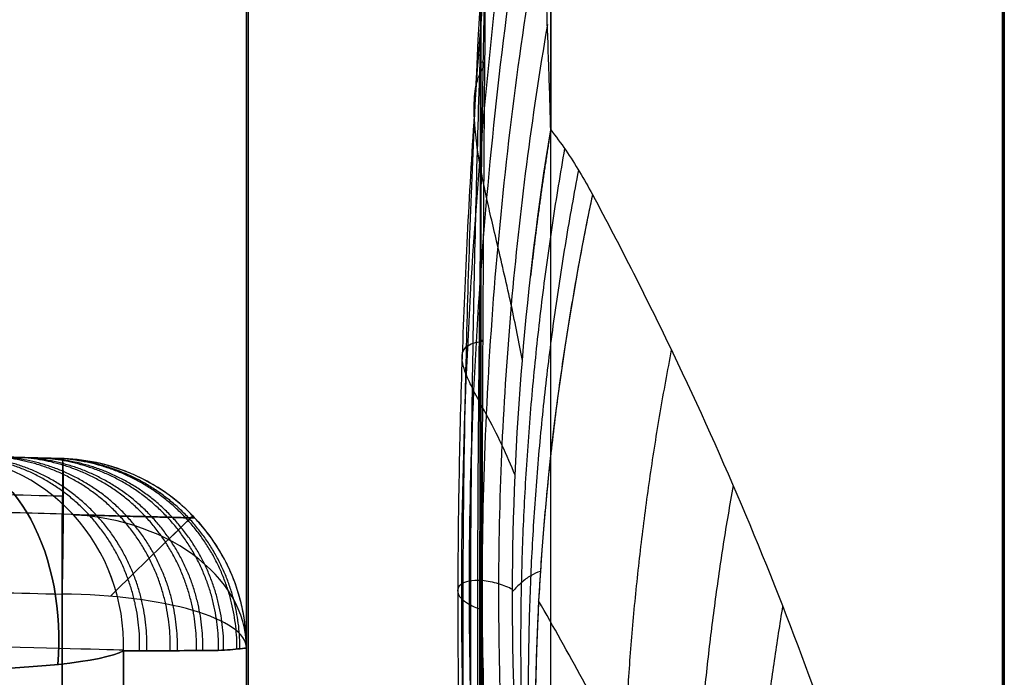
# Model space of a CAD drawing. Header units: centimetres. Extents: x -11 to 25.4, y -15 to 20.7.
# Tile 222 of 256: x 14.25 to 14.51, y -0.256 to -0.083. Entities that reach past the tile are written whole.
import ezdxf

# ---------------------------------------------------------------- set-up
doc = ezdxf.new("R2010")
doc.units = ezdxf.units.CM
doc.layers.add('Default', color=7, linetype='Continuous', true_color=0x000000)

msp = doc.modelspace()

# ---------------------------------------------------------------- linework, layer by layer
at = {"layer": 'Default'}
for p, q in [((14.51, -6.349820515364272, 6.349817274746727), (14.51, 1.198134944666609, -1.198138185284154)), ((14.31, 0.3181980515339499, 0.3181980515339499), (14.31, -0.31819805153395, -0.31819805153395)), ((14.31, -0.3181980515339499, 0.3181980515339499), (14.31, 0.31819805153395, -0.31819805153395)), ((14.26130884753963, -0.1987249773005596, 1.37618630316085), (14.05869115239, -0.1934192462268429, 1.37618630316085)), ((14.26130884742, -0.1987249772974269, -1.3537099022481), (14.0586911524, -0.1934192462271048, -1.3537099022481)), ((14.2613088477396, -0.1987249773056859, 0.8804866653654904), (14.05869115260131, -0.1934192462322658, 0.8782889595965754)), ((14.31, -0.2487043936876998, 1.674132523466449), (14.31, -1.674132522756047, 0.2487043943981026)), ((14.31, -0.5371543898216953, -1.385682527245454), (14.31, -0.248704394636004, -1.674132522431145))]:
    msp.add_line(p, q, dxfattribs=at)
at = {"layer": 'Default', "extrusion": (1, 0, 0)}
for centre, radius, start, end in [((-3.92060922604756e-16, 1.256073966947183e-16, 14.3719318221), 2.199999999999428, 225.4753440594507, 45), ((-1.379715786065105e-12, 1.367679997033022e-11, 14.39028331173), 2.187951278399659, 225.4753440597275, 44.9999999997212), ((-1.379518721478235e-12, 1.367652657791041e-11, 14.39028331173), 2.18795127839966, 44.9999999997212, 92.93354095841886), ((-1.077626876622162e-12, -9.902301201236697e-13, 14.31), 1.69250512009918, 188.4498996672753, 261.5501002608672), ((0, 0, 14.31), 0.8734610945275, 251.3190534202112, 253.4567927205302)]:
    msp.add_arc(centre, radius, start, end, dxfattribs=at)
at = {"layer": 'Default', "extrusion": (-0.9999999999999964, -7.937144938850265e-08, 3.298516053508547e-08)}
msp.add_arc((6.241935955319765e-06, 4.130646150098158e-06, -14.50956411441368), 1.705848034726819, 135.0002076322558, 17.06149344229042, dxfattribs=at)
at = {"layer": 'Default', "extrusion": (-0.9999999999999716, -2.28320702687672e-07, 7.007324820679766e-08)}
msp.add_arc((7.926163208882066e-06, 2.432594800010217e-06, -14.50999959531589), 1.694425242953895, 72.93909684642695, 17.0616225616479, dxfattribs=at)
at = {"layer": 'Default', "extrusion": (-1, 0, 0)}
for centre, radius, start, end in [((0, 0, -14.51), 1.694430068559, 72.93896169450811, 17.06154366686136), ((-0.07690026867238, 2.999014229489, -14.310430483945), 0.8000000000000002, 271.4688779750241, 315.0000267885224), ((3.676823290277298e-11, -1.174005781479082e-10, -14.26130884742), 0.8234782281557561, 286.5432072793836, 288.6809465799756), ((1.668887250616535e-13, 6.750155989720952e-14, -14.31), 1.692505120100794, 8.449899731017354, 81.55010031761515), ((-4.477151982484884e-11, 1.457257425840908e-10, -14.30999999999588), 0.8734610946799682, 286.5432072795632, 288.6809465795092)]:
    msp.add_arc(centre, radius, start, end, dxfattribs=at)
at = {"layer": 'Default', "extrusion": (-0.9999999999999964, -7.937144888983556e-08, 3.298516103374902e-08)}
msp.add_arc((6.241935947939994e-06, 4.130646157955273e-06, -14.50956411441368), 1.705848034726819, 72.93871225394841, 135.0002076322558, dxfattribs=at)
at = {"layer": 'Default', "extrusion": (0.3554738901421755, -0.3407125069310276, -0.8703753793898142)}
msp.add_arc((10.37292091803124, 10.81315226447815, 3.251677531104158), 0.8000913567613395, 213.1202429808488, 231.6632158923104, dxfattribs=at)
at = {"layer": 'Default', "extrusion": (-0.330296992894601, 0.4462612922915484, 0.8317179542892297)}
msp.add_arc((-12.08274402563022, 8.957021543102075, -3.019459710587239), 0.8000000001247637, 316.8809881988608, 334.0731124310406, dxfattribs=at)
at = {"layer": 'Default', "extrusion": (0.2328647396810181, -0.006097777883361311, 0.9724900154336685)}
msp.add_arc((0.12466066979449, -14.27441781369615, 1.497377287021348), 0.05000000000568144, 269.6881910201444, 1.605035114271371e-08, dxfattribs=at)
at = {"layer": 'Default', "extrusion": (0.7755554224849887, -0.02030863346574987, 0.6309527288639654)}
msp.add_arc((0.1246606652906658, -10.42877640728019, 9.861123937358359), 0.04999999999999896, 265.0578157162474, 359.9999999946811, dxfattribs=at)
at = {"layer": 'Default', "extrusion": (-0.232864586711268, 0.006097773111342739, 0.9724900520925)}
msp.add_arc((-0.1246606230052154, 14.27441804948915, -1.497375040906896), 0.04999999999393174, 89.6893612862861, 179.9999980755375, dxfattribs=at)
at = {"layer": 'Default', "extrusion": (0.7755554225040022, -0.02030863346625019, -0.6309527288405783)}
msp.add_arc((0.1246606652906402, 10.42877640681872, 9.86112393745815), 0.0499999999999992, 2.904521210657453e-06, 94.94194763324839, dxfattribs=at)
at = {"layer": 'Default'}
for centre, radius, start, end in [((14.25999999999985, -0.2487078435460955, -0.8373044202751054), 0.05000000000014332, 7.969833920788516e-10, 88.4999999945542), ((14.26, -0.2487078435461, -1.255813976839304), 0.04999999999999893, 0.001976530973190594, 88.49999999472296), ((14.25999999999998, -0.2487078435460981, 0.8804866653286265), 0.05000000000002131, 1.143663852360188e-09, 88.49999962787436), ((14.26, -0.2487078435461, 1.277405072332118), 0.04999999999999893, 0.001977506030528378, 88.49999981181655)]:
    msp.add_arc(centre, radius, start, end, dxfattribs=at)
at = {"layer": 'Default', "extrusion": (-0.9995985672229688, 0.02617539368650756, -0.01084219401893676)}
msp.add_arc((-0.1246604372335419, 0.7258076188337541, -14.27033200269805), 0.05000000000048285, 180.0000000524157, 224.9837352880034, dxfattribs=at)
at = {"layer": 'Default', "extrusion": (0.9994666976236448, -0.02617195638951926, -0.01952816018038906)}
msp.add_arc((0.1246606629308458, -0.5586414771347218, 14.27525529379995), 0.05000000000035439, 5.079981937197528e-10, 73.42749601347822, dxfattribs=at)
at = {"layer": 'Default', "extrusion": (2.215045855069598e-12, 0.7071067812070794, 0.7071067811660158)}
msp.add_arc((-14.26000000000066, 0.7984610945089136, 0.4467350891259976), 0.0500000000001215, 180.0000000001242, 268.4999999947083, dxfattribs=at)
at = {"layer": 'Default', "extrusion": (-0.6977904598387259, 0.7163019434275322, 1.055933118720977e-11)}
msp.add_arc((-10.04091975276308, -0.8373044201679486, -10.12864186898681), 0.04999999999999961, 113.1117141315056, 180.0000000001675, dxfattribs=at)
at = {"layer": 'Default', "extrusion": (0.6977904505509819, -0.7163019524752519, 1.978829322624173e-09)}
msp.add_arc((10.0409198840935, 0.880486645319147, 10.12864174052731), 0.04999999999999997, 325.1057037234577, 359.9999998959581, dxfattribs=at)
at = {"layer": 'Default', "extrusion": (-2.627479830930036e-12, -0.9586052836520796, 0.2847383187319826)}
msp.add_arc((14.26000000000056, -0.8734610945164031), 0.05000000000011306, 5.139776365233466e-11, 88.49999999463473, dxfattribs=at)
at = {"layer": 'Default', "extrusion": (7.138572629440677e-07, 0.9913144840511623, 0.1315127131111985)}
msp.add_arc((-14.22892166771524, 1.885330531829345, 6.305812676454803e-05), 0.04999999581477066, 91.50000359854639, 166.409660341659, dxfattribs=at)
at = {"layer": 'Default', "extrusion": (-1.113203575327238e-09, 0.9913180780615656, -0.1314856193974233)}
msp.add_arc((-14.22892148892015, -1.885331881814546, -1.023041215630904e-08), 0.04999999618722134, 193.5905113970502, 268.5000016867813, dxfattribs=at)
at = {"layer": 'Default', "extrusion": (0.02617694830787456, 0.9996573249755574, -2.834538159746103e-15)}
msp.add_arc((-14.23053469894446, 1.868963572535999, 0.1246606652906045), 0.05000000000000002, 91.70570671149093, 166.5295337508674, dxfattribs=at)
at = {"layer": 'Default', "extrusion": (-0.02617694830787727, -0.9996573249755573, 4.307318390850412e-15)}
msp.add_arc((14.23053469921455, -1.868963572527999, -0.1246606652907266), 0.05, 271.7057065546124, 346.5295245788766, dxfattribs=at)
at = {"layer": 'Default', "extrusion": (-0.9999999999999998, 6.342599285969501e-10, 2.132489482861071e-08)}
msp.add_arc((1.435887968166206e-08, 1.173336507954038e-07, -14.27752152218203), 1.897080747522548, 277.5554488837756, 314.4681836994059, dxfattribs=at)
at = {"layer": 'Default', "extrusion": (-0.9999999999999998, 2.162114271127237e-08, -2.867767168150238e-09)}
msp.add_arc((-1.213800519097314e-07, -1.609901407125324e-08, -14.27752152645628), 1.897080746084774, 7.555448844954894, 82.44458720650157, dxfattribs=at)
at = {"layer": 'Default'}
for points, degree in [([(14.37192918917, 0.05639268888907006, 2.199277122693), (14.37191029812, 0.04373436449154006, 2.19960170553), (14.37187726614, 0.01843436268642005, 2.200852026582), (14.37182601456, -0.01938608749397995, 2.204526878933), (14.37177352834, -0.05698905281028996, 2.209992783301), (14.37172001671, -0.09429033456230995, 2.217237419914), (14.37166568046, -0.1312058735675, 2.226244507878), (14.37161076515, -0.1676526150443, 2.236993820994), (14.3715554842, -0.2035480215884, 2.249461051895), (14.37150002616, -0.2388108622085, 2.263617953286), (14.37144456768, -0.2733618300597, 2.27943263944), (14.37138928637, -0.3071233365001, 2.296869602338), (14.37133437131, -0.3400191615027, 2.315889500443), (14.37128003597, -0.3719750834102, 2.336449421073), (14.37122652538, -0.4029193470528, 2.358503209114), (14.37117403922, -0.4327825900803, 2.38200157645), (14.37112278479, -0.4614967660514, 2.406891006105), (14.37108974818, -0.4798313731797, 2.424375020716), (14.37107085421, -0.4887856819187, 2.433329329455)], 3), ([(14.39028331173, -0.1119740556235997, 2.185084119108), (14.39013097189, -0.1060473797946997, 2.185739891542), (14.38979787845, -0.09478761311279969, 2.18698142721), (14.38924731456, -0.07982253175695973, 2.188588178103), (14.38872183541, -0.06633482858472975, 2.189889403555), (14.38817603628, -0.05415383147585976, 2.191022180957), (14.38757990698, -0.04318376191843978, 2.192050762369), (14.38699041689, -0.0332911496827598, 2.192925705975), (14.38641968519, -0.02438143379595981, 2.193665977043), (14.38584199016, -0.01637649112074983, 2.194321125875), (14.38527280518, -0.009156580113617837, 2.194890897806), (14.38472957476, -0.002631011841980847, 2.195376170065), (14.38417422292, 0.003269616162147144, 2.195820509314), (14.38361706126, 0.008613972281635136, 2.196221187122), (14.3830633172, 0.01345892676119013, 2.19658069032), (14.3825320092, 0.01785603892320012, 2.19689206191), (14.38204806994, 0.02185540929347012, 2.197148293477), (14.38155542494, 0.02548909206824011, 2.197388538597), (14.3810656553, 0.0287921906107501, 2.197607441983), (14.3805819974, 0.0317960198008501, 2.197805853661), (14.3801169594, 0.0345310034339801, 2.197979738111), (14.37970061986, 0.03702876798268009, 2.198119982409), (14.37924749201, 0.03929345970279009, 2.198265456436), (14.37876948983, 0.04134660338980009, 2.198408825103), (14.37828189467, 0.04320829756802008, 2.19854274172), (14.37789652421, 0.04492516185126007, 2.198632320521), (14.37752574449, 0.04649330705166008, 2.19871193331), (14.3771023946, 0.04790362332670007, 2.198800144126), (14.37669515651, 0.04918541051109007, 2.198875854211), (14.37636566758, 0.05037047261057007, 2.198926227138), (14.37614830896, 0.05149162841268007, 2.198948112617), (14.37566081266, 0.05240577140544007, 2.199030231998), (14.37480916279, 0.05301442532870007, 2.199156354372), (14.37461635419, 0.05383522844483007, 2.199159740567), (14.37441000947, 0.05459886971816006, 2.199168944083), (14.37414262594, 0.05526324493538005, 2.199183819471), (14.37374333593, 0.05578298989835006, 2.199213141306), (14.37309302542, 0.05592689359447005, 2.199258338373), (14.37262658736, 0.05602916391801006, 2.199275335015), (14.37230029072, 0.05628398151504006, 2.199277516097), (14.37204961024, 0.05636258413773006, 2.199277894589), (14.37192918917, 0.05639268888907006, 2.199277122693)], 3), ([(14.31, 0, 0.6363961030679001), (14.31, -0.31819805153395, 0.31819805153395), (14.31, -0.6363961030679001)], 2), ([(14.31, -0.6363961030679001), (14.31, -0.31819805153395, -0.31819805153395), (14.31, 0, -0.6363961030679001)], 2), ([(14.39028331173, -0.1119740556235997, 2.185084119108), (14.39164934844, -0.1137273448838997, 2.181837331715), (14.39428152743, -0.1173395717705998, 2.175504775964), (14.39794760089, -0.1230495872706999, 2.166476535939), (14.40021079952, -0.1270333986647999, 2.160772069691), (14.40130015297, -0.1290659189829, 2.15799543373)], 3), ([(14.40130015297, -0.1290659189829, 2.15799543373), (14.40868668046, -0.1428501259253, 2.139167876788), (14.4228274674, -0.1706931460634, 2.100743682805), (14.44208966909, -0.2134247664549, 2.040577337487), (14.45893215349, -0.2563240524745, 1.979037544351), (14.47253633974, -0.2967073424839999, 1.920204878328), (14.48317345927, -0.3339193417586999, 1.865418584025), (14.49100146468, -0.3664445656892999, 1.817325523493), (14.49680359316, -0.3951231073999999, 1.775048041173), (14.50110644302, -0.4206395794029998, 1.737853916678), (14.50428732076, -0.4434828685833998, 1.705263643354), (14.50663168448, -0.4641371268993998, 1.676790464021), (14.50835500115, -0.4829861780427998, 1.651993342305), (14.50920099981, -0.4947968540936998, 1.637501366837), (14.50956420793, -0.5004914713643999, 1.630779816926)], 3), ([(14.0586911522, -0.1934192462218, 0.8782889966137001), (14.15999999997, -0.1960721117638, 0.8793878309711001), (14.26130884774, -0.1987249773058, 0.8804866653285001)], 2), ([(14.26130884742, -0.1987249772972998, -0.8373044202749), (14.23871553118, -0.1981333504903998, -0.836862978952), (14.19358239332, -0.1969514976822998, -0.8359804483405), (14.12604332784, -0.1951829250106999, -0.8346576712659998), (14.08112406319, -0.1940066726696, -0.8337765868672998), (14.05869115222, -0.1934192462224, -0.8333361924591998)], 3), ([(14.23023033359, -0.1979111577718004, -1.868963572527), (14.23409479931, -0.1980123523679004, -1.852824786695), (14.2411886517, -0.1981981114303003, -1.820407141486), (14.24993012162, -0.1984270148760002, -1.771328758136), (14.25674938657, -0.1986055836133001, -1.721892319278), (14.26000446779, -0.1986908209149, -1.688761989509), (14.26130884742, -0.1987249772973, -1.672148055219)], 3), ([(14.26130884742, -0.1987249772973, 1.672148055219), (14.26000443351, -0.1986908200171, 1.688762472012), (14.25674923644, -0.1986055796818, 1.721893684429), (14.24992983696, -0.1984270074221, 1.771330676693), (14.24118799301, -0.1981980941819, 1.820410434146), (14.23409446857, -0.1980123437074, 1.852826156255), (14.23023033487, -0.1979111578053, 1.868963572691)], 3), ([(14.26130884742, -0.1987249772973, -1.672148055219), (14.26130884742, -0.1987249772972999, -1.25472623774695), (14.26130884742, -0.1987249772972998, -0.8373044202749)], 2), ([(14.26130884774, -0.1987249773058, 0.8804866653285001), (14.26130884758, -0.19872497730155, 1.27631736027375), (14.26130884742, -0.1987249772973, 1.672148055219)], 2), ([(14.26130884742, -0.2133646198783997, 0.8451434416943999), (14.1600000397, -0.2107117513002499, 0.8440445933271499), (14.05869123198, -0.2080588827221, 0.8429457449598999)], 2), ([(14.26130884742, -0.8451434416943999, 0.2133646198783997), (14.26130884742, -0.5292540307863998, 0.5292540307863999), (14.26130884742, -0.2133646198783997, 0.8451434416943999)], 2), ([(14.0586911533, -0.2293885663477, -0.7853579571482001), (14.08110087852, -0.2299510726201, -0.7858049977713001), (14.12598921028, -0.2310779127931, -0.7866997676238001), (14.19352682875, -0.2327736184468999, -0.7880439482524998), (14.23869171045, -0.2339077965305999, -0.7889414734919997), (14.26130884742, -0.2344758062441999, -0.7893905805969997)], 3), ([(12.45869115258, -0.2367987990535, -0.7392761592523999), (12.65285328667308, -0.2396962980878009, -0.7436868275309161), (13.04526180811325, -0.2455563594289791, -0.7525915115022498), (13.64600107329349, -0.2545405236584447, -0.7661950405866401), (14.05483080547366, -0.2606636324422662, -0.7754336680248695), (14.26130884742, -0.2637584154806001, -0.7800947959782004)], 3), ([(14.31, -0.2487078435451, 0.8804866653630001), (14.31, -0.24870611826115, 1.2773095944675), (14.31, -0.2487043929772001, 1.674132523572)], 2), ([(14.31, -0.2487043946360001, -1.674132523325), (14.31, -0.2487061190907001, -1.25571847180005), (14.31, -0.2487078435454, -0.8373044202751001)], 2), ([(14.31, -0.8804866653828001, 0.2487078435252), (14.31, -0.56459725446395, 0.5645972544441), (14.31, -0.2487078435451, 0.8804866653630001)], 2)]:
    msp.add_open_spline(points, degree=degree, dxfattribs=at)
for points, knots in [([(14.37451876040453, 0.05413554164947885, 2.199165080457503), (14.37379461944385, 0.004430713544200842, 2.200493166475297), (14.37294275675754, -0.07052553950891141, 2.209561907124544), (14.3722938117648, -0.1679997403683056, 2.235797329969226), (14.37205652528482, -0.2390870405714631, 2.262357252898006), (14.37207468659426, -0.3073293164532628, 2.295552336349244), (14.37234528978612, -0.3719971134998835, 2.334974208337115), (14.37286444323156, -0.4322765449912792, 2.380081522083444), (14.37337193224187, -0.469198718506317, 2.413578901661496), (14.3736647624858, -0.48672332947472, 2.431028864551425)], [0.0001975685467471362, 0.0001975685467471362, 0.0001975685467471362, 0.0001975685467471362, 0.25, 0.375, 0.5, 0.625, 0.75, 0.875, 0.9992343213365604, 0.9992343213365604, 0.9992343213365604, 0.9992343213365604]), ([(14.37628790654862, 0.05082962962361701, 2.198931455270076), (14.37460507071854, 0.002130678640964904, 2.200396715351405), (14.37265621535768, -0.07171311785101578, 2.209554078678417), (14.37126419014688, -0.1682092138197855, 2.235691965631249), (14.37083829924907, -0.2386154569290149, 2.262000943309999), (14.37104489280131, -0.3062549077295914, 2.294773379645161), (14.37187105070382, -0.3703046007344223, 2.333548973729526), (14.37330680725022, -0.4301186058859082, 2.377896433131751), (14.37466111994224, -0.4666620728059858, 2.410749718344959), (14.37543808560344, -0.4840553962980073, 2.427917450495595)], [-0.0006826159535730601, -0.0006826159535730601, -0.0006826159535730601, -0.0006826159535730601, 0.25, 0.375, 0.5, 0.625, 0.75, 0.875, 1.000752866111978, 1.000752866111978, 1.000752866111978, 1.000752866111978]), ([(14.37794019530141, 0.04474981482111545, 2.198619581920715), (14.37511232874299, -0.002316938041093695, 2.200479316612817), (14.37184627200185, -0.07415605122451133, 2.209971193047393), (14.36955771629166, -0.16857416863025, 2.2359242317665), (14.36890320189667, -0.23775653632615, 2.261818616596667), (14.36933907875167, -0.3043211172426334, 2.293843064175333), (14.37084027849, -0.3673880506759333, 2.331512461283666), (14.37337987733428, -0.4260992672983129, 2.374251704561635), (14.37574541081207, -0.461863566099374, 2.405704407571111), (14.37709104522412, -0.4787964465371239, 2.422028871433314)], [0.0002068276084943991, 0.0002068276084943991, 0.0002068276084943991, 0.0002068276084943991, 0.25, 0.375, 0.5, 0.625, 0.75, 0.875, 0.9997584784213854, 0.9997584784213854, 0.9997584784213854, 0.9997584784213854]), ([(14.37994384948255, 0.03556406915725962, 2.198036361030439), (14.37579578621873, -0.009473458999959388, 2.200573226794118), (14.37102363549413, -0.0784578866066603, 2.210651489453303), (14.367718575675, -0.1695152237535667, 2.236304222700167), (14.366807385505, -0.2363793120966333, 2.261399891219), (14.36750172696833, -0.3008771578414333, 2.292058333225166), (14.36976539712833, -0.3621314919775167, 2.327805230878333), (14.37356300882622, -0.4193378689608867, 2.368128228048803), (14.37709140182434, -0.4542578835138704, 2.397663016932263), (14.37909988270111, -0.4708188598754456, 2.412983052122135)], [-8.360027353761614e-05, -8.360027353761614e-05, -8.360027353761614e-05, -8.360027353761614e-05, 0.25, 0.375, 0.5, 0.625, 0.75, 0.875, 1.000143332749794, 1.000143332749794, 1.000143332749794, 1.000143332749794]), ([(14.38238719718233, 0.0190478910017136, 2.196966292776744), (14.37700136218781, -0.02274643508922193, 2.200643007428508), (14.37082141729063, -0.08685191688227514, 2.211553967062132), (14.36656939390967, -0.1717832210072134, 2.2364126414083), (14.365420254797, -0.2343768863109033, 2.259988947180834), (14.366356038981, -0.2950024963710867, 2.2882233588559), (14.36933367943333, -0.3528777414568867, 2.320700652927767), (14.37430883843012, -0.407254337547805, 2.356966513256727), (14.37892590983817, -0.4407048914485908, 2.383339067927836), (14.38155188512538, -0.4566300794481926, 2.396977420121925)], [0.0001654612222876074, 0.0001654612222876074, 0.0001654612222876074, 0.0001654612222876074, 0.25, 0.375, 0.5, 0.625, 0.75, 0.875, 0.9999866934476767, 0.9999866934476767, 0.9999866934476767, 0.9999866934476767]), ([(14.38520154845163, -0.008343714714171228, 2.194947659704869), (14.37918861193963, -0.04526593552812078, 2.200136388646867), (14.37230926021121, -0.1017226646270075, 2.211906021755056), (14.36759702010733, -0.17667057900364, 2.235093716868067), (14.366335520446, -0.2320903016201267, 2.256052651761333), (14.36738800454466, -0.2861013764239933, 2.280383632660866), (14.37071233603, -0.3381265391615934, 2.3077842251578), (14.37626506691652, -0.3876097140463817, 2.337932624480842), (14.38142186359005, -0.4185458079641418, 2.359633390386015), (14.38435651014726, -0.4334216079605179, 2.370820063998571)], [-2.933459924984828e-05, -2.933459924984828e-05, -2.933459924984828e-05, -2.933459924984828e-05, 0.25, 0.375, 0.5, 0.625, 0.75, 0.875, 1.000013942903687, 1.000013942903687, 1.000013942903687, 1.000013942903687]), ([(14.38666296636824, -0.02822171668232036, 2.193345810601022), (14.38082464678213, -0.06178638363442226, 2.199276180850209), (14.374150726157, -0.1129410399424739, 2.211261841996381), (14.36958214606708, -0.1808783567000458, 2.233023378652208), (14.36835864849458, -0.231226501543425, 2.252100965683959), (14.36937472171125, -0.2804942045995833, 2.2737859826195), (14.37259283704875, -0.3282440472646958, 2.297849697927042), (14.37797379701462, -0.3740507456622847, 2.324050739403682), (14.38297536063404, -0.403018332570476, 2.342773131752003), (14.38582269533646, -0.4170468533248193, 2.352401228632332)], [4.301820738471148e-05, 4.301820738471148e-05, 4.301820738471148e-05, 4.301820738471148e-05, 0.25, 0.375, 0.5, 0.625, 0.75, 0.875, 1.000001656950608, 1.000001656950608, 1.000001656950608, 1.000001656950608]), ([(14.38814316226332, -0.05385948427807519, 2.19105120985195), (14.38293818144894, -0.08326901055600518, 2.197515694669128), (14.37699512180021, -0.12786152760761, 2.209333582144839), (14.3729264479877, -0.1870618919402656, 2.229055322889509), (14.37183126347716, -0.2310151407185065, 2.245736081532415), (14.37271950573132, -0.2742298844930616, 2.264217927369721), (14.37556171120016, -0.3164232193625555, 2.284352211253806), (14.38032727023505, -0.3573240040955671, 2.305986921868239), (14.38476458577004, -0.3835468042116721, 2.321301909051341), (14.38729306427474, -0.3963570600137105, 2.329154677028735)], [-0.0001658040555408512, -0.0001658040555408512, -0.0001658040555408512, -0.0001658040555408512, 0.25, 0.375, 0.5, 0.625, 0.75, 0.875, 1.000053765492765, 1.000053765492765, 1.000053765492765, 1.000053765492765]), ([(14.3894062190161, -0.08422358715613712, 2.188109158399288), (14.38521154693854, -0.108816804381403, 2.194723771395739), (14.38042414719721, -0.1459142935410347, 2.205866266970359), (14.37713838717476, -0.1951590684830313, 2.223006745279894), (14.37624166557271, -0.2318381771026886, 2.236964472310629), (14.37693004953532, -0.2680932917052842, 2.251973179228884), (14.37918616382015, -0.303780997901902, 2.267957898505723), (14.38298599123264, -0.3387162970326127, 2.284820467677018), (14.3865319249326, -0.3614284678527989, 2.296599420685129), (14.3885503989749, -0.3726008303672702, 2.302599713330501)], [0.0001897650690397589, 0.0001897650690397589, 0.0001897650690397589, 0.0001897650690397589, 0.25, 0.375, 0.5, 0.625, 0.75, 0.875, 0.9995344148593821, 0.9995344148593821, 0.9995344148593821, 0.9995344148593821]), ([(14.38280811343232, -0.1728187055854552, 2.205834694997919), (14.38194775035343, -0.1681887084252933, 2.207298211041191), (14.38004064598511, -0.1585774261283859, 2.210302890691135), (14.37614383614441, -0.1420133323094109, 2.214966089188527), (14.37317763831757, -0.1293288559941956, 2.217420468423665), (14.37076001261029, -0.1169726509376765, 2.218790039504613), (14.36981088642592, -0.1071382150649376, 2.218714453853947), (14.37035936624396, -0.1006132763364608, 2.218070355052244), (14.37146151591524, -0.09735229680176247, 2.217516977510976), (14.37247802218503, -0.0956742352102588, 2.217224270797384), (14.37306774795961, -0.09461003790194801, 2.217222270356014), (14.37247530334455, -0.09409409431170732, 2.217502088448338), (14.3717181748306, -0.09422828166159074, 2.217531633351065)], [-0.0002989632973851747, -0.0002989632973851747, -0.0002989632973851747, -0.0002989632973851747, 0.0625, 0.125, 0.1875, 0.25, 0.375, 0.5, 0.625, 0.75, 0.875, 0.9999488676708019, 0.9999488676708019, 0.9999488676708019, 0.9999488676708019]), ([(14.38089750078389, -0.2031338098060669, 2.216918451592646), (14.37987007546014, -0.2005522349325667, 2.21892348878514), (14.37760775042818, -0.195278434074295, 2.223080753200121), (14.37305285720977, -0.1865620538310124, 2.22983038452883), (14.36970985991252, -0.1804411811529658, 2.233801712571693), (14.36716846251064, -0.1749651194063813, 2.236543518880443), (14.36657102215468, -0.1711969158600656, 2.237428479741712), (14.36788525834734, -0.1690670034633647, 2.237321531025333), (14.36976658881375, -0.1682089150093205, 2.236970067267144), (14.37145729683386, -0.1678818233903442, 2.23676514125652), (14.3726059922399, -0.1676519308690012, 2.236853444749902), (14.37228936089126, -0.1675251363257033, 2.23727147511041), (14.37160968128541, -0.1675624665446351, 2.237283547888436)], [-0.0006212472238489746, -0.0006212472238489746, -0.0006212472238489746, -0.0006212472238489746, 0.0625, 0.125, 0.1875, 0.25, 0.375, 0.5, 0.625, 0.75, 0.875, 0.9999748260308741, 0.9999748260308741, 0.9999748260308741, 0.9999748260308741]), ([(14.31, -0.2487043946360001, -1.674132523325), (14.30999991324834, -0.2474171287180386, -1.674323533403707), (14.3099025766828, -0.2446824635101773, -1.673971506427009), (14.30933059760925, -0.240130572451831, -1.674083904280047), (14.3083476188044, -0.2356916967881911, -1.674004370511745), (14.30695083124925, -0.2313100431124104, -1.673956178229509), (14.30516161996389, -0.2270883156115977, -1.673880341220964), (14.30299845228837, -0.2230540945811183, -1.673793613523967), (14.30047505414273, -0.2192331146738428, -1.673692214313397), (14.29761089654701, -0.215656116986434, -1.673578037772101), (14.29443162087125, -0.212355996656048, -1.6734517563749), (14.29096438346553, -0.2093606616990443, -1.673314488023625), (14.28723717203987, -0.2066943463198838, -1.673167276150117), (14.28328099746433, -0.204379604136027, -1.673011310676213), (14.27913063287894, -0.2024367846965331, -1.672847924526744), (14.27482203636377, -0.2008821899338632, -1.672678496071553), (14.27039107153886, -0.199728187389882, -1.672504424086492), (14.26587472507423, -0.1989839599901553, -1.672327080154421), (14.26283188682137, -0.1987648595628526, -1.672207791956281), (14.26130884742, -0.1987249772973, -1.672148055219)], [0, 0, 0, 0, 0.04547526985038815, 0.09099115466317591, 0.1365070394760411, 0.1820229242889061, 0.2275388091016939, 0.2730546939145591, 0.3185705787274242, 0.364086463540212, 0.4096023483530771, 0.4551182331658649, 0.5006341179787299, 0.5461500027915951, 0.5916658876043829, 0.637181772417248, 0.6826976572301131, 0.7282135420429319, 0.7737294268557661, 0.7737294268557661, 0.7737294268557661, 0.7737294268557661]), ([(14.31, -0.2487043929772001, 1.674132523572), (14.30999991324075, -0.2474174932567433, 1.674323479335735), (14.30990264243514, -0.2446833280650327, 1.673971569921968), (14.30933070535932, -0.2401311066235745, 1.674083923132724), (14.30834766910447, -0.2356918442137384, 1.674004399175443), (14.30695082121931, -0.2313100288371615, 1.673956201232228), (14.30516174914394, -0.2270886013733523, 1.673880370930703), (14.30299860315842, -0.2230543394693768, 1.673793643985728), (14.30047516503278, -0.2192332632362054, 1.673692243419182), (14.29761098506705, -0.2156562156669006, 1.67357806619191), (14.29443168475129, -0.2123560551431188, 1.673451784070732), (14.29096441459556, -0.2093606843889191, 1.673314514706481), (14.28723716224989, -0.2066943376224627, 1.673167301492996), (14.28328091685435, -0.2043795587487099, 1.673011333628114), (14.27913048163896, -0.2024367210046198, 1.672847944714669), (14.27482188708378, -0.2008821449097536, 1.672678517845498), (14.27039097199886, -0.1997281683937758, 1.672504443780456), (14.26587469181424, -0.1989839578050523, 1.672327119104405), (14.26283187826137, -0.1987648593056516, 1.672207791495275), (14.26130884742, -0.1987249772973, 1.672148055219)], [-0.7737292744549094, -0.7737292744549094, -0.7737292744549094, -0.7737292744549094, -0.7282540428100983, -0.6827381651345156, -0.6372222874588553, -0.5917064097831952, -0.5461905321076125, -0.5006746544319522, -0.4551587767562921, -0.4096428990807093, -0.3641270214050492, -0.3186111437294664, -0.2730952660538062, -0.2275793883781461, -0.1820635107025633, -0.1365476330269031, -0.09103175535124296, -0.04551587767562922, 0, 0, 0, 0]), ([(14.05901781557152, -0.2034177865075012, -0.8033598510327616), (14.08155337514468, -0.2039926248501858, -0.8038226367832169), (14.12660169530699, -0.2051418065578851, -0.8047469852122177), (14.19413999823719, -0.2068649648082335, -0.8061305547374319), (14.23914274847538, -0.20801332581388, -0.8070509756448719), (14.26163272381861, -0.2085872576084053, -0.8075105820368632)], [2.675438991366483e-09, 2.675438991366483e-09, 2.675438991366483e-09, 2.675438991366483e-09, 0.3336711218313, 0.6670044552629, 1.000000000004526, 1.000000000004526, 1.000000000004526, 1.000000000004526]), ([(14.26430878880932, -0.2135495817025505, -1.877221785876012), (14.26575412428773, -0.2135874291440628, -1.871185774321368), (14.27010551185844, -0.2137013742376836, -1.852423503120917), (14.27670462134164, -0.2138741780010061, -1.820806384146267), (14.28358138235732, -0.214054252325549, -1.782098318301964), (14.28942563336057, -0.2142072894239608, -1.742275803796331), (14.29359936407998, -0.2143165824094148, -1.706000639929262), (14.29564417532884, -0.2143701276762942, -1.682801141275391), (14.29636223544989, -0.2143889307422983, -1.673528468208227)], [0.02097548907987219, 0.02097548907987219, 0.02097548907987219, 0.02097548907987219, 0.2094177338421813, 0.6057296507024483, 1.001500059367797, 1.402940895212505, 1.827645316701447, 2.110033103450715, 2.110033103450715, 2.110033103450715, 2.110033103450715]), ([(14.2963622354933, -0.2143889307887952, 1.673528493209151), (14.29585435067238, -0.2143756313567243, 1.680087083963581), (14.29417914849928, -0.2143317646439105, 1.699793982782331), (14.290642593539, -0.2142391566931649, 1.732589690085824), (14.28520685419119, -0.2140968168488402, 1.771828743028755), (14.27854389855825, -0.2139223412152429, 1.811133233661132), (14.27147848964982, -0.2137373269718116, 1.846256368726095), (14.26644336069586, -0.2136054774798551, 1.868307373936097), (14.26430878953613, -0.2135495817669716, 1.877221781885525)], [0.02705308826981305, 0.02705308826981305, 0.02705308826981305, 0.02705308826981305, 0.226789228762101, 0.6275568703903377, 1.028480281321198, 1.42941896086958, 1.837806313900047, 2.116108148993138, 2.116108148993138, 2.116108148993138, 2.116108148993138]), ([(14.38756527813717, -0.2285246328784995, 2.205905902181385), (14.3867114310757, -0.2287548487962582, 2.208496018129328), (14.38502706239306, -0.2294966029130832, 2.213632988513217), (14.382564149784, -0.2313256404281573, 2.221238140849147), (14.38097009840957, -0.2329297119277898, 2.226226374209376), (14.38019982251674, -0.2337958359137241, 2.228653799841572)], [4.357391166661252e-09, 4.357391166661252e-09, 4.357391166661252e-09, 4.357391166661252e-09, 0.345279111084, 0.6782471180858, 0.993404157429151, 0.993404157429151, 0.993404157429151, 0.993404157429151]), ([(14.38020550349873, -0.2332672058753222, 2.228435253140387), (14.37911738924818, -0.2327045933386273, 2.231179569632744), (14.37673125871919, -0.2316887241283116, 2.236905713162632), (14.37194721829, -0.2306810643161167, 2.246578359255), (14.36847658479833, -0.23094477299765, 2.252946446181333), (14.36589167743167, -0.2321096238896, 2.258149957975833), (14.36540974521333, -0.2341224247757, 2.2611380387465), (14.36697940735, -0.2360964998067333, 2.262487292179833), (14.36912247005, -0.2374012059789, 2.2628749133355), (14.37104031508, -0.23822010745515, 2.263054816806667), (14.37237855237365, -0.2386443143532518, 2.263374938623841), (14.37215290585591, -0.2388013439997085, 2.263941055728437), (14.37150001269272, -0.2386950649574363, 2.263895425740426)], [-0.001013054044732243, -0.001013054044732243, -0.001013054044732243, -0.001013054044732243, 0.0625, 0.125, 0.1875, 0.25, 0.375, 0.5, 0.625, 0.75, 0.875, 1.000000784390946, 1.000000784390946, 1.000000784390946, 1.000000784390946]), ([(14.49009532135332, -0.4854046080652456, 1.8520977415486), (14.48783192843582, -0.4766080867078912, 1.865057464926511), (14.48285396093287, -0.4584194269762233, 1.891944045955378), (14.47445001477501, -0.4310793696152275, 1.932348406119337), (14.46491726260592, -0.403206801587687, 1.973333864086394), (14.4542573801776, -0.3749058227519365, 2.014618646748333), (14.44195345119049, -0.3450882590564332, 2.057668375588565), (14.42723683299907, -0.3125010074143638, 2.104119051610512), (14.40910866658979, -0.2758982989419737, 2.155482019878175), (14.39500497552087, -0.2500402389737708, 2.191076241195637), (14.38710508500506, -0.2362420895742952, 2.209863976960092), (14.38710508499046, -0.2362420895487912, 2.209863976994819)], [0.3153489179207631, 0.3153489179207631, 0.3153489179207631, 0.3153489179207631, 0.3868801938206, 0.4637821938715, 0.5395564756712, 0.6161889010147, 0.6971041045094, 0.7857432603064, 0.8855547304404, 1, 1.000000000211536, 1.000000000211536, 1.000000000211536, 1.000000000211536]), ([(14.31, -0.2487043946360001, -1.674132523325), (14.30865770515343, -0.2487870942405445, -1.691546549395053), (14.30528504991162, -0.2493498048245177, -1.726245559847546), (14.29817519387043, -0.2493247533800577, -1.778138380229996), (14.28902570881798, -0.2494484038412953, -1.829637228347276), (14.28157844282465, -0.2494458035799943, -1.863678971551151), (14.27752148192, -0.2494388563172, -1.880610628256)], [0, 0, 0, 0, 0.5229127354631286, 1.046187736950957, 1.569462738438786, 2.092737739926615, 2.092737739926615, 2.092737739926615, 2.092737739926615]), ([(14.27752151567, -0.2494378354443, 1.880610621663), (14.28157833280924, -0.2494448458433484, 1.863679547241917), (14.28902546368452, -0.2494479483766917, 1.829638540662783), (14.29817514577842, -0.2493243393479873, 1.77813887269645), (14.30528511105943, -0.249349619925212, 1.726245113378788), (14.30865772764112, -0.2487870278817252, 1.691546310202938), (14.31, -0.2487043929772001, 1.674132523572)], [0, 0, 0, 0, 0.5232748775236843, 1.046549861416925, 1.569824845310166, 2.09273759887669, 2.09273759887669, 2.09273759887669, 2.09273759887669])]:
    msp.add_open_spline(points, degree=3, knots=knots, dxfattribs=at)
for points, weights in [([(14.39028262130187, -0.1119782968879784, 2.18508549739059), (14.3881861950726, -0.1248567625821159, 2.18927062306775), (14.38641219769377, -0.1377457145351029, 2.193596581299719), (14.38496294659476, -0.1506366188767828, 2.198060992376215)], [1.006632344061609, 1.005230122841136, 1.004050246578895, 1.003092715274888]), ([(14.39394077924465, -0.1169623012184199, 2.176297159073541), (14.37999511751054, -0.1958744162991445, 2.204843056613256), (14.37860489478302, -0.2740672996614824, 2.238291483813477), (14.38979675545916, -0.3495740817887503, 2.275797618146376)], [1.006002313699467, 0.997782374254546, 0.9980051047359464, 1.006670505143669]), ([(14.39761676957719, -0.1226256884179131, 2.167265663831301), (14.38308806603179, -0.198117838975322, 2.197763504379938), (14.38047237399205, -0.2729736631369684, 2.232796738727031), (14.38981790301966, -0.3454133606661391, 2.271526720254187)], [1.005408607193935, 0.9978220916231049, 0.9982166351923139, 1.006592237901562]), ([(14.40130015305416, -0.129065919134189, 2.157995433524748), (14.38618224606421, -0.2009190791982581, 2.190544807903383), (14.38233766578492, -0.2722375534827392, 2.227284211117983), (14.38985278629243, -0.3414190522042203, 2.267388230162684)], [1.005648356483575, 0.9981171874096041, 0.9981172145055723, 1.00564843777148]), ([(14.42211726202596, -0.1700498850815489, 2.101442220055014), (14.4091687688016, -0.2367411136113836, 2.131449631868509), (14.40598836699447, -0.303093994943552, 2.164704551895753), (14.41265252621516, -0.3678299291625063, 2.200571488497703)], [1.005648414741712, 0.9986804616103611, 0.9981593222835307, 1.004084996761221]), ([(14.2817784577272, -0.2494389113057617, -1.862270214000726), (14.28263934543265, -0.2200818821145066, -1.862290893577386), (14.26295834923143, -0.1987681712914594, -1.85774883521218), (14.23432274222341, -0.1980183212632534, -1.851318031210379)], [1.171812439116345, 0.9423683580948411, 0.9427297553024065, 1.172896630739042]), ([(14.28371624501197, -0.2494335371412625, 1.853503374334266), (14.2845444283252, -0.2200988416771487, 1.853516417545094), (14.26483600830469, -0.1988173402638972, 1.849112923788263), (14.23618557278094, -0.1980671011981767, 1.842883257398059)], [1.171268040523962, 0.9423690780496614, 0.9429119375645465, 1.172896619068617]), ([(14.28987497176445, -0.2494045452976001, -1.823511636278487), (14.2905919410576, -0.2201458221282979, -1.823502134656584), (14.27079738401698, -0.1989734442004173, -1.819572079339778), (14.242106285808, -0.1982221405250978, -1.814027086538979)], [1.169430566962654, 0.9423736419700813, 0.9435289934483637, 1.172896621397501]), ([(14.29176920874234, -0.2493912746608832, 1.813504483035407), (14.29244933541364, -0.2201577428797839, 1.813488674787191), (14.27262865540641, -0.1990213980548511, 1.809716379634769), (14.24392739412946, -0.1982698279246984, 1.8043986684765)], [1.168826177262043, 0.9423758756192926, 0.9437326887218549, 1.172896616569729]), ([(14.29679635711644, -0.2493562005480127, -1.784582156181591), (14.297378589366, -0.2201896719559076, -1.784552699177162), (14.27748888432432, -0.1991486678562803, -1.781235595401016), (14.24876092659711, -0.1983963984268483, -1.776570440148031)], [1.167230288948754, 0.9423835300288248, 0.9442723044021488, 1.172896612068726]), ([(14.2984687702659, -0.2493456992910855, 1.774012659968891), (14.29901905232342, -0.2202010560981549, 1.77397987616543), (14.27910641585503, -0.1991910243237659, 1.770828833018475), (14.25036910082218, -0.1984385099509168, 1.766400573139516)], [1.166712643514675, 0.9423865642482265, 0.9444478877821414, 1.172896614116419]), ([(14.30262350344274, -0.2493039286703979, -1.744902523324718), (14.303085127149, -0.2202201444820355, -1.744863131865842), (14.28311671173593, -0.1992960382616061, -1.742168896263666), (14.25436433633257, -0.1985431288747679, -1.738390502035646)], [1.165282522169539, 0.94239637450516, 0.9449344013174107, 1.172896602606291]), ([(14.30396877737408, -0.2492587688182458, 1.734338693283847), (14.30438322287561, -0.2202075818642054, 1.73429604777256), (14.2843988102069, -0.1993296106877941, 1.731767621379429), (14.25565764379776, -0.1985769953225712, 1.728225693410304)], [1.16452219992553, 0.9424024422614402, 0.9451939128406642, 1.172896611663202]), ([(14.3074786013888, -0.2489634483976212, -1.702752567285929), (14.3076672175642, -0.220070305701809, -1.702696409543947), (14.28765326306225, -0.199414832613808, -1.700664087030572), (14.25903114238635, -0.1986653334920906, -1.697832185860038)], [1.160890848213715, 0.9424397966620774, 0.9464417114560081, 1.172896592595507]), ([(14.30826606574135, -0.2488720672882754, 1.694532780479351), (14.30838970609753, -0.2200249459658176, 1.69447428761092), (14.28837109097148, -0.1994336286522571, 1.692570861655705), (14.25978832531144, -0.1986851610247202, 1.689922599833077)], [1.159850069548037, 0.9424530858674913, 0.9468019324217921, 1.172896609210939]), ([(14.26130884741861, -0.1987249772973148, -0.837304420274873), (14.26175727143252, -0.1987367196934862, -0.8143379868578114), (14.26175701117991, -0.2124761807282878, -0.7959374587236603), (14.26130884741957, -0.234475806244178, -0.7893905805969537)], [1.109267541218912, 0.9630203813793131, 0.9635796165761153, 1.110945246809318]), ([(14.43843184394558, -0.2058271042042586, 2.051166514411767), (14.42731109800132, -0.2677957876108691, 2.078832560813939), (14.42465164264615, -0.329557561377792, 2.109031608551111), (14.43052083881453, -0.3900896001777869, 2.141270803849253)], [1.005648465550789, 0.999193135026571, 0.9982708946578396, 1.002881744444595]), ([(14.45149547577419, -0.2376313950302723, 2.005808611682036), (14.44193260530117, -0.2952239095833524, 2.031312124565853), (14.43969064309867, -0.3526981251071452, 2.058797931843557), (14.44482845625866, -0.4092356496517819, 2.087882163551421)], [1.005648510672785, 0.9996653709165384, 0.9984354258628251, 1.001958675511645])]:
    msp.add_rational_spline(points, weights, degree=3, dxfattribs=at)

doc.saveas('drawing.dxf')
